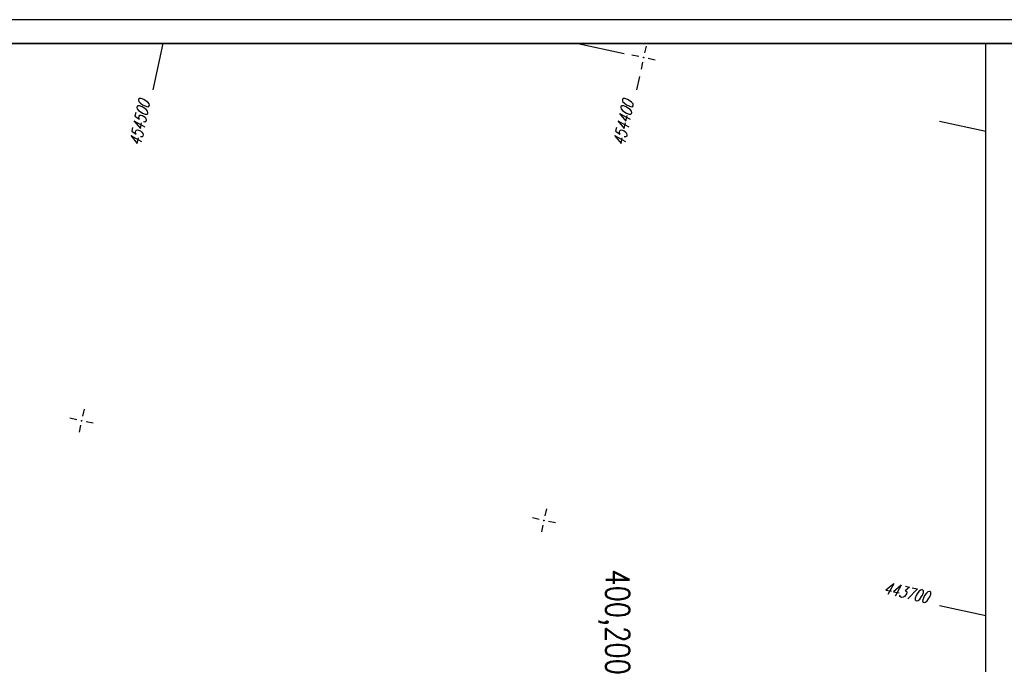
# Model space of a CAD drawing. Extents: x 0 to 1135, y 0 to 420.
# Tile 23 of 28: x 746 to 954, y 284 to 420. Entities that reach past the tile are written whole.
import ezdxf

# ---------------------------------------------------------------- set-up
doc = ezdxf.new("R2010")
doc.units = 0
doc.header["$LTSCALE"] = 2
doc.header["$MEASUREMENT"] = 0
doc.linetypes.add('AUSGEZOGEN', pattern=[0])
doc.linetypes.add('GESTRICHELT', pattern=[0.75, 0.5, -0.25])
doc.layers.get('0').update_dxf_attribs({"linetype": 'AUSGEZOGEN'})
for name, color, linetype in [('HEKTOM', 250, 'GESTRICHELT'), ('NETZ', 250, 'CONTINUOUS'), ('RAHMEN', 250, 'AUSGEZOGEN')]:
    doc.layers.add(name, color=color, linetype=linetype)
doc.styles.add('ROMANS', font='romans.shx', dxfattribs={"width": 0.8})

# ---------------------------------------------------------------- blocks, each defined once
blk = doc.blocks.new('IKR')
at = {"color": 0}
for p, q in [((0, 1), (0, 2.5)), ((-2.5, 0), (-1, 0)), ((1, 0), (2.5, 0)), ((0, -2.5), (0, -1))]:
    blk.add_line(p, q, dxfattribs=at)
blk.add_circle((0, 0), 0.05, dxfattribs=at)
blk.add_point((0, 0), dxfattribs=at)

msp = doc.modelspace()

# ---------------------------------------------------------------- linework, layer by layer
at = {"layer": 'NETZ'}
for p, q in [((775.99, 414.98), (773.88, 405.2)), ((863.74, 414.98), (873.52, 412.87)), ((876.78, 408), (876.17, 405.2)), ((949.98, 396.4), (940.2, 398.5)), ((949.98, 294.1), (940.2, 296.21))]:
    msp.add_line(p, q, dxfattribs=at)
at = {"layer": 'RAHMEN'}
for p, q in [((1135, 420), (0, 420)), ((950, 0), (950, 415))]:
    msp.add_line(p, q, dxfattribs=at)
at = {"layer": 'RAHMEN', "const_width": 0.35}
msp.add_lwpolyline([(25, 5), (1130, 5), (1130, 415), (25, 415), (25, 5)], dxfattribs=at)

# ---------------------------------------------------------------- block references
at = {"layer": 'NETZ', "rotation": 167.8412}
for p in [(877.63, 411.99), (758.82, 335.29), (856.57, 314.23)]:
    msp.add_blockref('IKR', p, dxfattribs=at)

# ---------------------------------------------------------------- texts
at = {"layer": 'HEKTOM', "style": 'ROMANS', "width": 0.8}
msp.add_text('400,200', height=5, rotation=270, dxfattribs=at).set_placement((869.66, 303.89))
at = {"layer": 'NETZ', "style": 'ROMANS', "oblique": 16.6, "width": 0.75}
for s, rotation, p in [('454500', 77.8412, (771.3, 393.23)), ('454400', 77.8412, (873.59, 393.23)), ('443700', 347.8412, (928.23, 298.79))]:
    msp.add_text(s, height=2.5, rotation=rotation, dxfattribs=at).set_placement(p)

doc.saveas('drawing.dxf')
